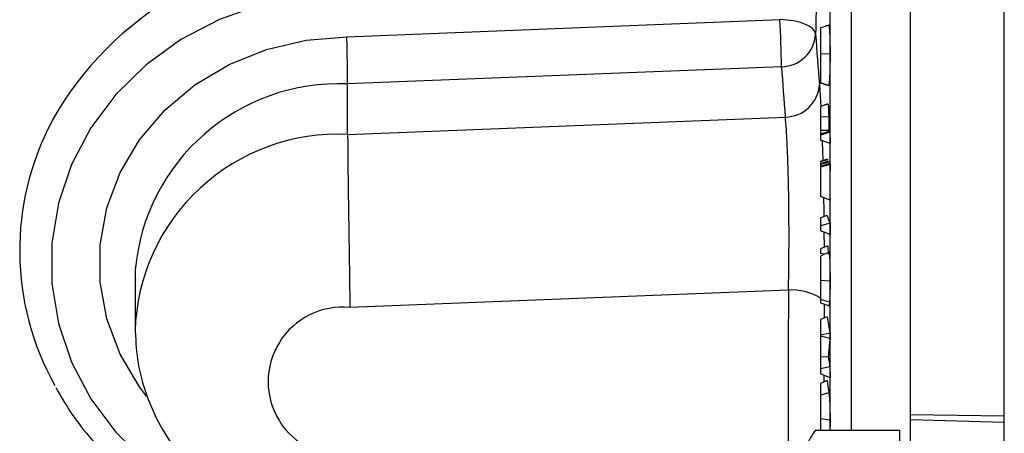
# Model space of a CAD drawing. Header units: inches. Extents: x 0.4 to 16.6, y 0.2 to 10.8.
# Tile 5 of 24: x 1.8 to 2.7, y 6 to 6.4. Entities that reach past the tile are written whole.
import ezdxf

# ---------------------------------------------------------------- set-up
doc = ezdxf.new("R2010")
doc.units = ezdxf.units.IN
doc.header["$MEASUREMENT"] = 0

msp = doc.modelspace()

# ---------------------------------------------------------------- linework, layer by layer
at = {"color": 7, "linetype": 'Continuous', "lineweight": 25}
for p, q in [((2.64711, 6.01771), (2.64711, 7.52186)), ((2.74132, 6.01659), (2.74132, 7.51881)), ((2.08209, 6.39707), (2.51639, 6.4144)), ((2.5666, 6.37992), (2.55711, 6.37978)), ((2.51795, 6.36718), (2.0829, 6.34982)), ((2.0829, 6.29909), (2.0829, 6.34982)), ((2.56508, 6.34825), (2.55711, 6.35084)), ((2.56508, 6.34825), (2.56496, 6.34863)), ((2.56447, 6.32969), (2.55711, 6.3273)), ((2.0829, 6.29909), (2.52176, 6.31659)), ((2.56524, 6.31693), (2.55711, 6.31641)), ((2.56529, 6.30301), (2.55711, 6.30311)), ((2.55711, 6.30311), (2.55711, 6.29938)), ((2.56529, 6.30194), (2.55711, 6.29938)), ((2.56654, 6.30141), (2.55711, 6.29847)), ((2.55711, 6.29938), (2.55711, 6.29847)), ((2.56529, 6.30301), (2.56529, 6.30194)), ((2.56654, 6.30141), (2.56655, 6.29007)), ((2.55711, 6.29847), (2.55711, 6.29325)), ((2.56655, 6.29007), (2.55711, 6.29325)), ((2.56368, 6.2744), (2.55711, 6.27205)), ((2.56414, 6.27354), (2.55711, 6.27151)), ((2.56472, 6.27229), (2.55711, 6.26958)), ((2.55711, 6.27205), (2.55711, 6.27151)), ((2.55711, 6.27151), (2.55711, 6.26958)), ((2.56523, 6.27138), (2.55711, 6.26904)), ((2.56599, 6.27006), (2.55711, 6.26689)), ((2.55711, 6.26958), (2.55711, 6.26904)), ((2.56656, 6.26908), (2.55711, 6.26635)), ((2.55711, 6.26904), (2.55711, 6.26689)), ((2.55711, 6.26689), (2.55711, 6.26635)), ((2.55711, 6.26635), (2.55711, 6.23665)), ((2.56655, 6.23327), (2.55711, 6.23665)), ((2.56369, 6.21786), (2.55711, 6.21541)), ((2.55711, 6.21541), (2.55711, 6.2073)), ((2.56655, 6.20985), (2.55711, 6.2073)), ((2.55711, 6.2073), (2.55711, 6.20215)), ((2.56656, 6.19864), (2.55711, 6.20215)), ((2.56655, 6.20985), (2.56656, 6.19864)), ((2.56428, 6.1874), (2.55711, 6.18434)), ((2.55711, 6.18434), (2.55711, 6.17962)), ((2.56591, 6.18108), (2.55711, 6.17699)), ((2.56428, 6.1874), (2.56457, 6.17846)), ((2.56135, 6.17896), (2.55711, 6.17962)), ((1.86974, 6.15509), (1.86974, 6.10436)), ((2.5666, 6.15172), (2.55711, 6.15238)), ((2.52492, 6.14288), (2.0851, 6.12534)), ((2.56608, 6.13065), (2.55711, 6.13322)), ((2.55711, 6.13005), (2.56614, 6.12712)), ((2.56067, 6.12877), (2.56059, 6.11474)), ((2.56369, 6.11601), (2.55711, 6.11333)), ((2.55711, 6.11333), (2.55711, 6.09762)), ((2.56655, 6.09962), (2.55711, 6.09762)), ((2.55711, 6.09762), (2.55711, 6.0965)), ((2.56654, 6.09426), (2.55711, 6.0965)), ((2.55711, 6.0965), (2.55711, 6.07555)), ((2.56473, 6.07592), (2.55711, 6.07555)), ((2.55711, 6.07555), (2.55711, 6.06368)), ((2.56654, 6.06568), (2.55711, 6.06368)), ((2.55711, 6.06368), (2.55711, 6.05854)), ((2.56654, 6.06568), (2.56655, 6.05469)), ((2.56655, 6.05469), (2.55711, 6.05854)), ((2.56039, 6.0572), (2.56038, 6.05054)), ((2.56368, 6.05194), (2.55711, 6.04916)), ((2.55711, 6.04916), (2.55711, 6.0373)), ((2.56534, 6.03977), (2.55711, 6.0373)), ((2.56661, 6.01228), (2.55711, 6.01344)), ((2.64711, 6.01771), (2.74132, 6.01659)), ((2.64711, 6.01273), (2.64711, 6.01771)), ((2.64711, 6.01273), (2.74132, 6.01025)), ((2.64711, 5.63732), (2.64711, 6.01273)), ((2.74132, 6.01025), (2.74132, 6.01659)), ((2.74132, 5.64061), (2.74132, 6.01025)), ((2.55202, 6.00228), (2.63659, 6.00228)), ((2.55711, 6.00253), (2.55791, 6.00228)), ((2.63659, 5.97118), (2.63659, 6.00228))]:
    msp.add_line(p, q, dxfattribs=at)
at = {"color": 8, "linetype": 'Continuous', "lineweight": 25}
for p, q in [((2.58775, 7.24091), (2.58775, 6.00228)), ((2.56673, 6.00228), (2.56673, 6.91001)), ((2.55596, 6.34924), (2.55725, 6.32734)), ((2.56047, 6.2009), (2.56059, 6.18582))]:
    msp.add_line(p, q, dxfattribs=at)
at = {"color": 8, "linetype": 'Continuous', "lineweight": 25, "flags": 128}
for points in [[(2.08357, 6.44131), (2.03918, 6.43836), (1.99577, 6.42939), (1.95431, 6.4146), (1.91573, 6.39432), (1.8809, 6.36901), (1.85059, 6.33923), (1.82549, 6.30566), (1.80615, 6.26904), (1.79301, 6.23019), (1.78637, 6.18998), (1.78637, 6.14932), (1.79301, 6.10912), (1.80615, 6.07027), (1.82549, 6.03364), (1.85059, 6.00007), (1.8809, 5.97029), (1.91573, 5.94498), (1.95431, 5.9247), (1.99577, 5.90991), (2.03918, 5.90094), (2.04492, 5.90022)], [(1.88132, 6.0362), (1.87433, 6.04549), (1.85484, 6.07847), (1.84154, 6.11393), (1.8348, 6.15091), (1.8348, 6.18839), (1.84154, 6.22537), (1.85484, 6.26083), (1.87433, 6.29381), (1.89949, 6.32342), (1.92963, 6.34886), (1.96393, 6.36942), (2.00146, 6.38456), (2.04121, 6.39386), (2.08209, 6.39707)]]:
    msp.add_lwpolyline(points, dxfattribs=at)
at = {"color": 7, "linetype": 'Continuous', "lineweight": 25, "flags": 128}
for points in [[(2.55216, 6.39972), (2.55132, 6.40251), (2.54917, 6.40521), (2.54581, 6.40771), (2.54135, 6.40991), (2.53597, 6.41174), (2.52986, 6.41313), (2.52326, 6.41403), (2.51639, 6.4144)], [(1.86992, 6.16306), (1.86974, 6.15541), (1.86974, 6.15509)], [(2.56655, 6.09962), (2.56655, 6.09895), (2.56655, 6.09828), (2.56655, 6.09761), (2.56655, 6.09694), (2.56655, 6.09627), (2.56655, 6.0956), (2.56655, 6.09493), (2.56654, 6.09426)]]:
    msp.add_lwpolyline(points, dxfattribs=at)
at = {"color": 8, "linetype": 'Continuous', "lineweight": 25}
for centre, radius, start, end in [((2.07658, 6.15078), 0.33228, 89.03394, 150.78536), ((2.07398, 6.14518), 0.20484, 87.50437, 174.99001), ((2.07302, 6.09599), 0.20334, 87.21563, 178.37881), ((2.52799, 6.08806), 0.05491, 58.59673, 93.20615)]:
    msp.add_arc(centre, radius, start, end, dxfattribs=at)
at = {"color": 7, "linetype": 'Continuous', "lineweight": 25}
for centre, radius, start, end in [((16.7478, 6.15547), 14.19774, 178.836209, 179.014275), ((1.18837, 6.34686), 1.32974, 0.87555, 2.91143), ((2.51753, 6.40187), 0.0347, 270.6925, 356.44022), ((5.35358, 6.58494), 2.80753, 183.78283, 184.81589), ((5.32526, 6.55279), 2.81344, 183.78283, 184.81589), ((2.52121, 6.35141), 0.03482, 270.90183, 356.43066), ((2.03203, 6.18247), 0.27799, 152.00635, 209.18195), ((2.59483, 6.37101), 0.07512, 246.84558, 247.88321), ((2.71243, 6.3547), 0.16904, 208.36205, 208.69218), ((2.71517, 6.35546), 0.17191, 208.9324, 209.28148), ((2.71491, 6.35589), 0.17188, 209.95759, 210.33631), ((19.09303, 6.24926), 16.52649, 179.931279, 180.055409), ((2.89899, 6.33325), 0.3546, 198.98989, 200.36412), ((16.74238, 6.05084), 14.21776, 179.62908, 180.37092), ((2.07799, 6.05084), 0.07484, 84.55281, 275.44719), ((3.91463, 6.3437), 1.37, 189.56705, 190.26252), ((5.05326, 5.83823), 2.49986, 174.12169, 174.544), ((3.91367, 6.30947), 1.36901, 189.82263, 190.25795), ((4.7181, 6.33978), 2.17356, 187.60991, 187.93369)]:
    msp.add_arc(centre, radius, start, end, dxfattribs=at)
for points, knots in [([(2.56665, 6.4092), (2.56506, 6.40869), (2.56188, 6.40765), (2.5587, 6.40662), (2.55711, 6.4061)], [0, 0, 0, 0, 0.5, 1, 1, 1, 1]), ([(2.56506, 6.40867), (2.56516, 6.40874), (2.56526, 6.40875), (2.56546, 6.40826), (2.56555, 6.40783), (2.56574, 6.40654), (2.56583, 6.40568), (2.566, 6.40364), (2.56607, 6.40244), (2.56629, 6.39842), (2.56641, 6.3952), (2.56652, 6.38974), (2.56655, 6.38786), (2.56659, 6.38396), (2.56659, 6.38194), (2.5666, 6.37992)], [0, 0, 0, 0, 0.125, 0.125, 0.25, 0.25, 0.375, 0.375, 0.5, 0.5, 0.75, 0.75, 0.875, 0.875, 1, 1, 1, 1]), ([(2.55711, 6.40609), (2.55711, 6.40611), (2.55711, 6.40612), (2.55711, 6.40606), (2.55711, 6.40598), (2.55711, 6.40561), (2.55711, 6.40519), (2.55711, 6.40397), (2.55711, 6.40318), (2.55711, 6.40128), (2.55711, 6.40018), (2.55711, 6.39774), (2.55711, 6.3964), (2.55711, 6.3935), (2.55711, 6.39194), (2.55711, 6.38865), (2.55711, 6.38693), (2.55711, 6.38428), (2.55711, 6.38339), (2.55711, 6.38159), (2.55711, 6.38069), (2.55711, 6.37978)], [0, 0, 0, 0, 0.0625, 0.0625, 0.125, 0.125, 0.25, 0.25, 0.375, 0.375, 0.5, 0.5, 0.625, 0.625, 0.75, 0.75, 0.875, 0.875, 0.9375, 0.9375, 1, 1, 1, 1]), ([(2.0829, 6.34982), (2.0829, 6.35078), (2.0829, 6.35194), (2.08288, 6.35463), (2.08286, 6.35618), (2.08282, 6.35959), (2.0828, 6.36142), (2.08274, 6.36538), (2.08271, 6.36751), (2.0826, 6.37404), (2.08251, 6.37877), (2.08231, 6.38808), (2.0822, 6.39282), (2.08209, 6.39707)], [0, 0, 0, 0, 0.125, 0.125, 0.25, 0.25, 0.375, 0.375, 0.5, 0.5, 0.75, 0.75, 1, 1, 1, 1]), ([(2.55711, 6.37978), (2.55711, 6.37888), (2.55711, 6.37797), (2.55711, 6.37617), (2.55711, 6.37527), (2.55711, 6.37258), (2.55711, 6.37081), (2.55711, 6.36739), (2.55711, 6.36574), (2.55711, 6.36264), (2.55711, 6.36119), (2.55711, 6.3585), (2.55711, 6.35726), (2.55711, 6.35507), (2.55711, 6.35412), (2.55711, 6.35257), (2.55711, 6.35198), (2.55711, 6.35136), (2.55711, 6.35119), (2.55711, 6.35097), (2.55711, 6.3509), (2.55711, 6.35084)], [0, 0, 0, 0, 0.0625, 0.0625, 0.125, 0.125, 0.25, 0.25, 0.375, 0.375, 0.5, 0.5, 0.625, 0.625, 0.75, 0.75, 0.875, 0.875, 0.9375, 0.9375, 1, 1, 1, 1]), ([(2.5666, 6.37992), (2.56659, 6.37792), (2.56659, 6.37592), (2.56655, 6.372), (2.56652, 6.37008), (2.56645, 6.36628), (2.5664, 6.36445), (2.56629, 6.36106), (2.56623, 6.35948), (2.56602, 6.35502), (2.56585, 6.35256), (2.56557, 6.35004), (2.56548, 6.34942), (2.56528, 6.34855), (2.56518, 6.34836), (2.56508, 6.34825)], [0, 0, 0, 0, 0.125, 0.125, 0.25, 0.25, 0.375, 0.375, 0.5, 0.5, 0.75, 0.75, 0.875, 0.875, 1, 1, 1, 1]), ([(2.55711, 6.35082), (2.55845, 6.35038), (2.56112, 6.34951), (2.56379, 6.34865), (2.56513, 6.34821)], [0, 0, 0, 0, 0.5, 1, 1, 1, 1]), ([(2.56158, 6.32875), (2.56133, 6.32867), (2.5598, 6.32817), (2.55834, 6.3277), (2.55711, 6.3273)], [0, 0, 0, 0, 0.159991, 1, 1, 1, 1]), ([(2.56452, 6.3297), (2.56392, 6.32951), (2.563, 6.32922), (2.56195, 6.32887), (2.56158, 6.32875)], [0, 0, 0, 0, 0.641104, 1, 1, 1, 1]), ([(2.56447, 6.32969), (2.56456, 6.32962), (2.56465, 6.32938), (2.56482, 6.32824), (2.5649, 6.32737), (2.56504, 6.32502), (2.5651, 6.32361), (2.56519, 6.32043), (2.56522, 6.3187), (2.56524, 6.31693)], [0, 0, 0, 0, 0.25, 0.25, 0.5, 0.5, 0.75, 0.75, 1, 1, 1, 1]), ([(2.55711, 6.3273), (2.55711, 6.32728), (2.55711, 6.32726), (2.55711, 6.32718), (2.55711, 6.32713), (2.55711, 6.327), (2.55711, 6.32692), (2.55711, 6.32674), (2.55711, 6.32663), (2.55711, 6.32638), (2.55711, 6.32625), (2.55711, 6.32594), (2.55711, 6.32577), (2.55711, 6.32539), (2.55711, 6.32519), (2.55711, 6.32475), (2.55711, 6.32451), (2.55711, 6.32401), (2.55711, 6.32375), (2.55711, 6.3232), (2.55711, 6.32291), (2.55711, 6.32202), (2.55711, 6.32138), (2.55711, 6.32004), (2.55711, 6.31934), (2.55711, 6.3179), (2.55711, 6.31715), (2.55711, 6.31641)], [0, 0, 0, 0, 0.0625, 0.0625, 0.125, 0.125, 0.1875, 0.1875, 0.25, 0.25, 0.3125, 0.3125, 0.375, 0.375, 0.4375, 0.4375, 0.5, 0.5, 0.5625, 0.5625, 0.625, 0.625, 0.75, 0.75, 0.875, 0.875, 1, 1, 1, 1]), ([(2.52492, 6.14288), (2.52509, 6.15082), (2.52522, 6.15902), (2.5254, 6.17593), (2.52545, 6.18453), (2.52547, 6.19738), (2.52546, 6.20167), (2.52543, 6.21026), (2.52541, 6.21458), (2.5253, 6.22737), (2.5252, 6.23564), (2.5249, 6.25167), (2.52472, 6.25949), (2.52428, 6.27402), (2.52403, 6.28078), (2.52361, 6.29015), (2.52346, 6.29316), (2.52315, 6.2988), (2.52299, 6.30144), (2.52249, 6.30884), (2.52213, 6.31308), (2.52176, 6.31659)], [0, 0, 0, 0, 0.125, 0.125, 0.25, 0.25, 0.3125, 0.3125, 0.375, 0.375, 0.5, 0.5, 0.625, 0.625, 0.75, 0.75, 0.8125, 0.8125, 0.875, 0.875, 1, 1, 1, 1]), ([(2.55711, 6.31641), (2.55711, 6.31587), (2.55711, 6.31532), (2.55711, 6.31421), (2.55711, 6.31366), (2.55711, 6.31199), (2.55711, 6.31088), (2.55711, 6.30755), (2.55711, 6.30533), (2.55711, 6.30311)], [0, 0, 0, 0, 0.125, 0.125, 0.25, 0.25, 0.5, 0.5, 1, 1, 1, 1]), ([(2.56524, 6.31693), (2.56527, 6.31464), (2.56527, 6.31231), (2.56529, 6.30766), (2.56529, 6.30533), (2.56529, 6.30301)], [0, 0, 0, 0, 0.5, 0.5, 1, 1, 1, 1]), ([(2.0829, 6.29909), (2.0829, 6.29555), (2.08292, 6.2913), (2.08298, 6.28388), (2.083, 6.28124), (2.08305, 6.27559), (2.08308, 6.27258), (2.08319, 6.2632), (2.08327, 6.25643), (2.08347, 6.2419), (2.08358, 6.23407), (2.08382, 6.21806), (2.08395, 6.20979), (2.08414, 6.19701), (2.08421, 6.19269), (2.08433, 6.1841), (2.0844, 6.17981), (2.08459, 6.16697), (2.08471, 6.15838), (2.08487, 6.1457), (2.08493, 6.14154), (2.08502, 6.13333), (2.08506, 6.12925), (2.0851, 6.12534)], [0, 0, 0, 0, 0.125, 0.125, 0.1875, 0.1875, 0.25, 0.25, 0.375, 0.375, 0.5, 0.5, 0.625, 0.625, 0.6875, 0.6875, 0.75, 0.75, 0.875, 0.875, 0.9375, 0.9375, 1, 1, 1, 1]), ([(2.56591, 6.18108), (2.56601, 6.17903), (2.56612, 6.17702), (2.56629, 6.17251), (2.56637, 6.17), (2.56649, 6.1649), (2.56653, 6.16227), (2.56659, 6.15695), (2.5666, 6.15432), (2.5666, 6.15172)], [0, 0, 0, 0, 0.25, 0.25, 0.5, 0.5, 0.75, 0.75, 1, 1, 1, 1]), ([(2.55711, 6.17699), (2.55711, 6.17657), (2.55711, 6.17614), (2.55711, 6.17526), (2.55711, 6.17481), (2.55711, 6.17389), (2.55711, 6.17342), (2.55711, 6.17247), (2.55711, 6.17199), (2.55711, 6.171), (2.55711, 6.1705), (2.55711, 6.16949), (2.55711, 6.16898), (2.55711, 6.16795), (2.55711, 6.16743), (2.55711, 6.16638), (2.55711, 6.16585), (2.55711, 6.16425), (2.55711, 6.16317), (2.55711, 6.16101), (2.55711, 6.15992), (2.55711, 6.15775), (2.55711, 6.15667), (2.55711, 6.15451), (2.55711, 6.15344), (2.55711, 6.15238)], [0, 0, 0, 0, 0.0625, 0.0625, 0.125, 0.125, 0.1875, 0.1875, 0.25, 0.25, 0.3125, 0.3125, 0.375, 0.375, 0.4375, 0.4375, 0.5, 0.5, 0.625, 0.625, 0.75, 0.75, 0.875, 0.875, 1, 1, 1, 1]), ([(2.55711, 6.15238), (2.55711, 6.15139), (2.55711, 6.15041), (2.55711, 6.14896), (2.55711, 6.14848), (2.55711, 6.14752), (2.55711, 6.14705), (2.55711, 6.14611), (2.55711, 6.14564), (2.55711, 6.14473), (2.55711, 6.14428), (2.55711, 6.14338), (2.55711, 6.14294), (2.55711, 6.14208), (2.55711, 6.14165), (2.55711, 6.14082), (2.55711, 6.14041), (2.55711, 6.1396), (2.55711, 6.13921), (2.55711, 6.13808), (2.55711, 6.13736), (2.55711, 6.13635), (2.55711, 6.13603), (2.55711, 6.1354), (2.55711, 6.1351), (2.55711, 6.13423), (2.55711, 6.13372), (2.55711, 6.13322)], [0, 0, 0, 0, 0.125, 0.125, 0.1875, 0.1875, 0.25, 0.25, 0.3125, 0.3125, 0.375, 0.375, 0.4375, 0.4375, 0.5, 0.5, 0.5625, 0.5625, 0.625, 0.625, 0.75, 0.75, 0.8125, 0.8125, 0.875, 0.875, 1, 1, 1, 1]), ([(2.5666, 6.15172), (2.5666, 6.14952), (2.56659, 6.14738), (2.56655, 6.14327), (2.56652, 6.1413), (2.56644, 6.13759), (2.56638, 6.13592), (2.56628, 6.13371), (2.56624, 6.13302), (2.56617, 6.13175), (2.56612, 6.13119), (2.56608, 6.13065)], [0, 0, 0, 0, 0.25, 0.25, 0.5, 0.5, 0.75, 0.75, 0.875, 0.875, 1, 1, 1, 1]), ([(2.55711, 6.13322), (2.55711, 6.13274), (2.55711, 6.13179), (2.55711, 6.13079), (2.55711, 6.1303), (2.55711, 6.13008), (2.55711, 6.13008), (2.55711, 6.13008)], [0, 0, 0, 0, 0.270886, 0.542211, 0.81348, 0.948923, 1, 1, 1, 1]), ([(2.56608, 6.13065), (2.56601, 6.12984), (2.56583, 6.12795), (2.56562, 6.12774), (2.5655, 6.12761)], [0, 0, 0, 0, 0.427231, 1, 1, 1, 1]), ([(1.86986, 6.10141), (1.87049, 6.09062), (1.87177, 6.06868), (1.88066, 6.0366), (1.89445, 6.00605), (1.91317, 5.97814), (1.93622, 5.95352), (1.96308, 5.93278), (1.99311, 5.91638), (2.02563, 5.905), (2.0558, 5.89891), (2.07493, 5.8988), (2.0825, 5.89875)], [0, 0, 0, 0, 0.099915, 0.203088, 0.305992, 0.408898, 0.512065, 0.615714, 0.720007, 0.825035, 0.930819, 1, 1, 1, 1]), ([(1.79014, 6.04491), (1.79591, 6.03498), (1.80848, 6.01335), (1.83364, 5.98338), (1.86389, 5.95501), (1.89805, 5.93059), (1.93538, 5.91047), (1.97526, 5.89499), (2.01703, 5.88459), (2.05302, 5.87973), (2.07487, 5.87955), (2.08231, 5.87949)], [0, 0, 0, 0, 0.101123, 0.220161, 0.339392, 0.458814, 0.578414, 0.698165, 0.818042, 0.938017, 1, 1, 1, 1]), ([(2.55711, 6.0373), (2.55711, 6.03679), (2.55711, 6.03628), (2.55711, 6.03514), (2.55711, 6.03452), (2.55711, 6.03349), (2.55711, 6.03312), (2.55711, 6.03255), (2.55711, 6.03235), (2.55711, 6.03195), (2.55711, 6.03174), (2.55711, 6.03109), (2.55711, 6.03062), (2.55711, 6.02963), (2.55711, 6.0291), (2.55711, 6.02826), (2.55711, 6.02798), (2.55711, 6.02741), (2.55711, 6.02712), (2.55711, 6.02623), (2.55711, 6.02562), (2.55711, 6.02438), (2.55711, 6.02375), (2.55711, 6.02246), (2.55711, 6.02181), (2.55711, 6.0205), (2.55711, 6.01984), (2.55711, 6.01853), (2.55711, 6.01787), (2.55711, 6.01657), (2.55711, 6.01593), (2.55711, 6.01467), (2.55711, 6.01405), (2.55711, 6.01344)], [0, 0, 0, 0, 0.125, 0.125, 0.25, 0.25, 0.3125, 0.3125, 0.34375, 0.34375, 0.375, 0.375, 0.4375, 0.4375, 0.5, 0.5, 0.53125, 0.53125, 0.5625, 0.5625, 0.625, 0.625, 0.6875, 0.6875, 0.75, 0.75, 0.8125, 0.8125, 0.875, 0.875, 0.9375, 0.9375, 1, 1, 1, 1]), ([(2.56534, 6.03977), (2.56549, 6.03866), (2.56564, 6.03747), (2.56587, 6.0351), (2.56594, 6.03423), (2.56608, 6.03216), (2.56615, 6.03099), (2.56628, 6.02842), (2.56633, 6.02703), (2.56643, 6.02417), (2.56648, 6.02266), (2.56654, 6.01966), (2.56657, 6.01816), (2.5666, 6.01515), (2.56661, 6.0137), (2.56661, 6.01228)], [0, 0, 0, 0, 0.25, 0.25, 0.375, 0.375, 0.5, 0.5, 0.625, 0.625, 0.75, 0.75, 0.875, 0.875, 1, 1, 1, 1]), ([(2.55711, 6.01344), (2.55711, 6.01148), (2.55711, 6.00783), (2.55711, 6.00406), (2.55711, 6.00313), (2.55711, 6.00277)], [0, 0, 0, 0, 0.411384, 0.770347, 1, 1, 1, 1]), ([(2.56661, 6.01228), (2.5666, 6.00947), (2.56659, 6.00541), (2.56646, 6.00301), (2.56642, 6.00228)], [0, 0, 0, 0, 0.694882, 1, 1, 1, 1]), ([(2.55202, 6.00228), (2.54844, 5.99719), (2.54548, 5.99207), (2.54139, 5.98171), (2.54027, 5.97648), (2.54027, 5.97118)], [0, 0, 0, 0, 0.5, 0.5, 1, 1, 1, 1])]:
    msp.add_open_spline(points, degree=3, knots=knots, dxfattribs=at)
at = {"color": 8, "linetype": 'Continuous', "lineweight": 25}
for points, knots in [([(2.55865, 6.29273), (2.5589, 6.28695), (2.55916, 6.28098), (2.55931, 6.27309), (2.55932, 6.27284)], [0, 0, 0, 0, 0.967832, 1, 1, 1, 1]), ([(2.56003, 6.2356), (2.56015, 6.2306), (2.5603, 6.22446), (2.56035, 6.21785), (2.56035, 6.21662)], [0, 0, 0, 0, 0.814267, 1, 1, 1, 1])]:
    msp.add_open_spline(points, degree=3, knots=knots, dxfattribs=at)

doc.saveas('drawing.dxf')
